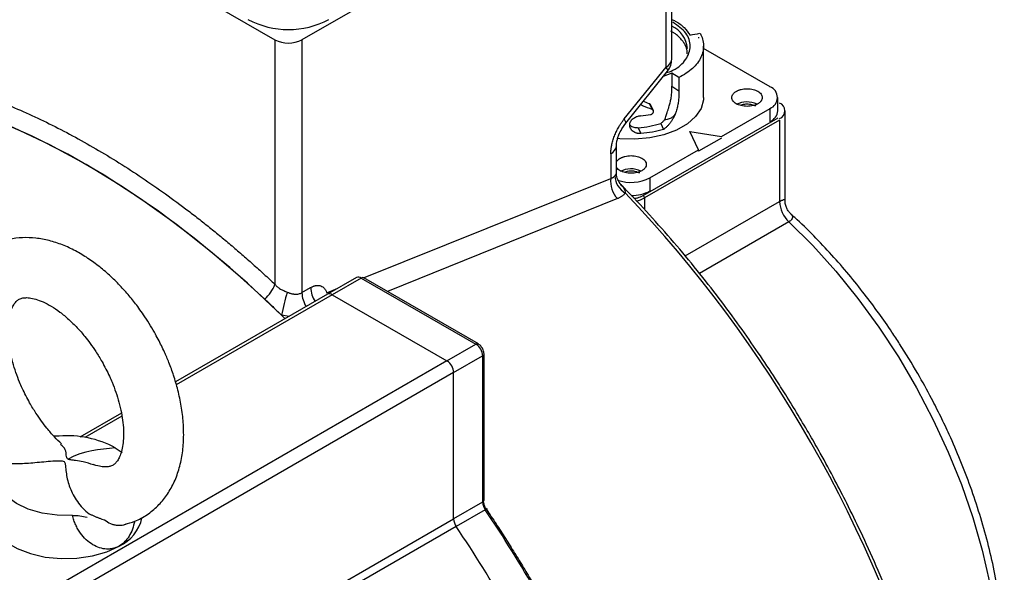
# Model space of a CAD drawing. Header units: millimetres. Extents: x 32146 to 33966, y 9971 to 11065.
# Tile 53 of 54: x 33862 to 33965, y 10950 to 11008. Entities that reach past the tile are written whole.
import ezdxf

# ---------------------------------------------------------------- set-up
doc = ezdxf.new("R2010")
doc.units = ezdxf.units.MM

msp = doc.modelspace()

# ---------------------------------------------------------------- linework, layer by layer
at = {"color": 7, "linetype": 'Continuous', "lineweight": 25}
for p, q in [((33930.54, 11004.09), (33930.54, 11028.98)), ((33850.76, 11028.16), (33888.95, 11006.12)), ((33929.96, 11028.16), (33891.77, 11006.12)), ((33929.96, 11003.27), (33929.96, 11028.16)), ((33888.95, 11006.12), (33888.95, 10980.48)), ((33891.77, 11006.12), (33891.77, 10979.6)), ((33933.88, 11000.07), (33933.88, 11005.46)), ((33940.85, 11001.21), (33933.88, 11005.23)), ((33925.57, 10997.82), (33929.96, 11003.27)), ((33925.72, 10997.38), (33930.1, 11002.84)), ((33930.55, 11002.63), (33929.65, 11002.27)), ((33931.29, 11002.16), (33930.55, 11002.63)), ((33930.55, 11002.63), (33930.57, 11001.25)), ((33931.29, 11002.16), (33931.3, 11000.79)), ((33930.57, 11001.25), (33931.3, 11000.79)), ((33941.67, 10998.68), (33941.67, 11000.07)), ((33927.57, 10999.68), (33928.21, 10999.42)), ((33928.21, 10999.42), (33928.49, 10998.81)), ((33928.62, 10998.69), (33928.32, 10999.34)), ((33935.76, 10995.99), (33940.85, 10998.93)), ((33940.85, 10997.54), (33940.85, 10998.93)), ((33927.55, 10989.78), (33941.7, 10997.95)), ((33942.42, 10989.24), (33942.42, 10998.68)), ((33925.31, 10996.78), (33925.72, 10997.38)), ((33927.02, 10996.91), (33927.31, 10996.29)), ((33941.84, 10997.7), (33927.69, 10989.54)), ((33929.4, 10997.35), (33929.69, 10996.72)), ((33941.84, 10997.7), (33941.84, 10989.16)), ((33932.43, 10996.52), (33935.76, 10995.99)), ((33933.35, 10994.6), (33932.43, 10996.52)), ((33935.76, 10995.82), (33933.35, 10994.44)), ((33924.74, 10992.08), (33924.74, 10994.99)), ((33924.16, 10994.18), (33924.16, 10991.59)), ((33928.26, 10991.66), (33933.35, 10994.6)), ((33933.35, 10994.44), (33933.35, 10994.6)), ((33928.26, 10991.66), (33928.26, 10990.27)), ((33898.24, 10981.14), (33924.16, 10991.59)), ((33924.85, 10989.47), (33900.75, 10979.71)), ((33927.69, 10989.54), (33927.69, 10988.32)), ((33931.95, 10983.45), (33941.84, 10989.16)), ((33942.83, 10987.03), (33933.45, 10981.62)), ((33897.5, 10981.18), (33894.46, 10979.43)), ((33898, 10981.13), (33894.96, 10979.38)), ((33898, 10981.13), (33910.02, 10974.19)), ((33910.27, 10974.22), (33898.25, 10981.16)), ((33894.46, 10979.43), (33878.52, 10970.23)), ((33894.96, 10979.38), (33878.6, 10969.94)), ((33891.77, 10979.6), (33892.69, 10980.13)), ((33894.38, 10979.59), (33895.55, 10980.06)), ((33894.96, 10979.38), (33906.98, 10972.44)), ((33889.65, 10977.23), (33890.02, 10976.86)), ((33890.43, 10977.1), (33889.65, 10977.23)), ((33906.98, 10972.44), (33910.02, 10974.19)), ((33910.28, 10974.21), (33910.27, 10974.22)), ((33910.87, 10973.18), (33910.87, 10973.17)), ((33910.87, 10957.83), (33910.87, 10973.17)), ((33906.98, 10972.44), (33820.71, 10922.64)), ((33907.68, 10971.21), (33910.72, 10972.97)), ((33910.72, 10972.97), (33910.72, 10957.63)), ((33907.68, 10971.21), (33821.42, 10921.41)), ((33907.68, 10955.87), (33907.68, 10971.21)), ((33872.85, 10966.96), (33868.48, 10964.43)), ((33872.9, 10966.65), (33869.01, 10964.4)), ((33866.34, 10964.56), (33865.78, 10964.53)), ((33910.72, 10957.63), (33907.68, 10955.87)), ((33910.99, 10956.83), (33907.95, 10955.08)), ((33831.21, 10911.73), (33907.68, 10955.87)), ((33907.95, 10955.08), (33831.78, 10911.1)), ((33873.3, 10955.32), (33873.24, 10955.27))]:
    msp.add_line(p, q, dxfattribs=at)
at = {"color": 7, "linetype": 'Continuous', "lineweight": 25, "flags": 128}
for points in [[(33930.1, 11002.84), (33930.11, 11002.85), (33930.12, 11002.95), (33930.07, 11003.09), (33929.96, 11003.27)], [(33890.02, 10976.86), (33889.71, 10977.17), (33886.08, 10980.58), (33882.38, 10983.78), (33878.63, 10986.74), (33874.85, 10989.46), (33871.05, 10991.92), (33867.24, 10994.12), (33863.44, 10996.04), (33859.66, 10997.69), (33855.91, 10999.06), (33852.22, 11000.13), (33848.58, 11000.91), (33845.02, 11001.39)], [(33887.87, 10978.93), (33884.21, 10982.23), (33880.49, 10985.3), (33876.73, 10988.14), (33872.95, 10990.72), (33869.15, 10993.05), (33865.35, 10995.11), (33861.56, 10996.9), (33857.8, 10998.4), (33854.08, 10999.62), (33850.42, 11000.55)], [(33933.88, 11000.07), (33933.87, 10999.84), (33933.62, 10998.93), (33933.05, 10998.08), (33932.19, 10997.31), (33931.06, 10996.66), (33929.73, 10996.16), (33928.25, 10995.83), (33926.68, 10995.69), (33925.09, 10995.73), (33924.86, 10995.76)], [(33925.72, 10997.38), (33925.73, 10997.4), (33925.74, 10997.5), (33925.68, 10997.64), (33925.57, 10997.82)], [(33942.83, 10987.03), (33945.33, 10984.54), (33947.75, 10981.85), (33950.06, 10979), (33952.25, 10975.99), (33954.31, 10972.85), (33956.22, 10969.6), (33957.97, 10966.27), (33959.54, 10962.88), (33960.92, 10959.46), (33962.1, 10956.02), (33963.08, 10952.6), (33963.85, 10949.21), (33964.39, 10945.88), (33964.72, 10942.64), (33964.82, 10939.51), (33964.69, 10936.52), (33964.34, 10933.67), (33963.77, 10931), (33962.98, 10928.51), (33962.01, 10926.31)], [(33872.2, 10963.32), (33872.73, 10962.97), (33872.92, 10962.83)], [(33867.71, 10956.23), (33866.1, 10956.25), (33864.54, 10956.47), (33863.09, 10956.88), (33861.85, 10957.47), (33860.85, 10958.2), (33860.17, 10959.04), (33859.82, 10959.95), (33859.82, 10960.88)], [(33859.07, 10956.8), (33859.03, 10956.12), (33859.28, 10955.16), (33859.86, 10954.26), (33860.76, 10953.44), (33861.93, 10952.75), (33863.32, 10952.22), (33864.87, 10951.86), (33866.52, 10951.7), (33868.19, 10951.74), (33869.81, 10951.98), (33871.31, 10952.41), (33872.62, 10953.01)], [(33911.13, 10956.84), (33911.16, 10956.88), (33911.18, 10956.9), (33911.19, 10956.92), (33911.18, 10956.92), (33911.15, 10956.91), (33911.11, 10956.9), (33911.06, 10956.87), (33910.99, 10956.83)]]:
    msp.add_lwpolyline(points, dxfattribs=at)
at = {"color": 7, "linetype": 'Continuous', "lineweight": 25}
for centre, radius, start, end in [((33890.36, 11016.43), 9.22, 242.6097, 297.3903), ((33929.34, 11004.99), 2.85, 4.5527, 65.0677), ((33890.36, 11008.85), 3.07, 242.6097, 297.3903), ((33929.54, 11004.19), 1.01, 294.3747, 354.3052), ((33940.41, 11000.07), 1.22, 290.7834, 69.2166), ((33938.45, 10997.13), 2.48, 65.2874, 117.239), ((33941.53, 10998.68), 0.873, 290.7834, 69.2166), ((33926.32, 11010.75), 12.62, 274.4909, 279.13), ((33940.27, 10998.82), 1.41, 294.3747, 354.3052), ((33923.76, 10995.08), 0.984, 293.6713, 355.2606), ((33926.82, 10992), 2.26, 183.9984, 239.4693), ((33926.27, 10995.51), 4.34, 251.098, 297.3347), ((33926.28, 10990.11), 2.48, 65.2874, 117.239), ((33926.99, 10991.34), 2.85, 174.9056, 221.1988), ((33827.88, 10896.99), 135, 15.8189, 43.5837), ((33926.36, 10993.83), 4.03, 269.0904, 298.0488), ((33927.39, 10989.52), 0.307, 2.6055, 57.3945), ((33926.43, 10991.84), 2.63, 278.4548, 298.7863), ((33944.97, 10989.32), 3.13, 182.9217, 226.9086), ((33885.13, 10981.98), 4.1, 311.9595, 338.4907), ((33897.7, 10980.72), 0.503, 54.3824, 114.3071), ((33898.14, 10980.93), 0.251, 65.6929, 125.6176), ((33907.48, 10974.19), 18.09, 162.4157, 170.333), ((33894.71, 10979.71), 2.94, 182.1701, 212.3463), ((33895.63, 10980.24), 2.94, 182.1701, 212.3463), ((33894.66, 10978.97), 0.503, 54.3824, 114.3071), ((33910.16, 10973.99), 0.246, 64.5101, 126.3412), ((33909.19, 10972.9), 1.54, 2.6055, 57.3945), ((33910.63, 10973.19), 0.246, 293.67, 355.275), ((33906.15, 10971.14), 1.54, 2.6055, 57.3945), ((33867.15, 10953.89), 10.7, 61.8184, 94.3458), ((33910.62, 10957.86), 0.251, 294.3747, 354.3052), ((33912.21, 10957.69), 1.49, 182.2942, 215.0161), ((33784.04, 10871.66), 152.87, 26.1412, 33.8588), ((33870.92, 10956.82), 4.17, 294.0596, 348.0697), ((33909.17, 10955.93), 1.49, 182.2942, 215.0161), ((33781, 10869.9), 152.87, 26.1412, 33.8588)]:
    msp.add_arc(centre, radius, start, end, dxfattribs=at)
for points, knots in [([(33930.54, 11008.26), (33930.67, 11008.21), (33931.19, 11007.98), (33931.89, 11007.42), (33932.27, 11006.89), (33932.46, 11006.62)], [0, 0, 0, 0, 0.135624, 0.567812, 1, 1, 1, 1]), ([(33929.95, 11002.65), (33930.2, 11002.74), (33931.14, 11003.07), (33932.14, 11004.07), (33932.64, 11005.45), (33932.19, 11006.88), (33931.17, 11007.62), (33930.66, 11007.99)], [0, 0, 0, 0, 0.081221, 0.310916, 0.540611, 0.770305, 1, 1, 1, 1]), ([(33932.18, 11004.64), (33932.18, 11004.69), (33932.18, 11004.78), (33932.16, 11004.92), (33932.14, 11005.06), (33932.1, 11005.2), (33932.04, 11005.41), (33931.91, 11005.67), (33931.71, 11005.99), (33931.45, 11006.29), (33931.19, 11006.54), (33930.93, 11006.74), (33930.7, 11006.9), (33930.54, 11007), (33930.45, 11007.05)], [0, 0, 0, 0, 0.052615, 0.105113, 0.157586, 0.210121, 0.26281, 0.391373, 0.520049, 0.643465, 0.766995, 0.844686, 0.922258, 1, 1, 1, 1]), ([(33933.51, 11006.82), (33933.73, 11006.41), (33933.86, 11005.99), (33933.9, 11005.13), (33933.8, 11004.71), (33933.41, 11003.88), (33933.11, 11003.49), (33932.33, 11002.77), (33931.84, 11002.44), (33931.29, 11002.16)], [0, 0, 0, 0, 0.25, 0.25, 0.5, 0.5, 0.75, 0.75, 1, 1, 1, 1]), ([(33933.33, 11006.36), (33933.34, 11006.36), (33933.36, 11006.36), (33933.38, 11006.36), (33933.4, 11006.38), (33933.41, 11006.38)], [0, 0, 0, 0, 0.337103, 0.669599, 1, 1, 1, 1]), ([(33930.1, 11002.84), (33930.24, 11003.04), (33930.49, 11003.42), (33930.52, 11003.87), (33930.54, 11004.09)], [0, 0, 0, 0, 0.520588, 1, 1, 1, 1]), ([(33850.76, 11002.52), (33850.98, 11002.47), (33851.42, 11002.38), (33852.08, 11002.22), (33852.74, 11002.05), (33853.41, 11001.88), (33854.07, 11001.7), (33854.74, 11001.5), (33855.41, 11001.3), (33856.08, 11001.09), (33856.75, 11000.87), (33857.43, 11000.64), (33858.1, 11000.4), (33858.78, 11000.15), (33859.46, 10999.89), (33861.52, 10999.08), (33864.98, 10997.55), (33869.85, 10994.95), (33874.73, 10991.92), (33878.36, 10989.34), (33880.76, 10987.5), (33881.94, 10986.57), (33883.12, 10985.61), (33884.3, 10984.63), (33885.47, 10983.62), (33886.63, 10982.6), (33887.79, 10981.55), (33888.56, 10980.84), (33888.95, 10980.48)], [0, 0, 0, 0, 0.017782, 0.035552, 0.053311, 0.071062, 0.088807, 0.106548, 0.124287, 0.142026, 0.159768, 0.177513, 0.195265, 0.213025, 0.230796, 0.248579, 0.374285, 0.500001, 0.625707, 0.751423, 0.782533, 0.81361, 0.844665, 0.875709, 0.906754, 0.93781, 0.968888, 1, 1, 1, 1]), ([(33929.81, 10997.73), (33929.86, 10997.88), (33929.96, 10998.18), (33930.09, 10998.58), (33930.19, 10998.88), (33930.28, 10999.18), (33930.38, 10999.53), (33930.48, 10999.98), (33930.53, 11000.37), (33930.56, 11000.7), (33930.57, 11000.98), (33930.57, 11001.16), (33930.57, 11001.25)], [0, 0, 0, 0, 0.124029, 0.250333, 0.335503, 0.375443, 0.500458, 0.627438, 0.750143, 0.833375, 0.916574, 1, 1, 1, 1]), ([(33937.31, 11000.72), (33937.34, 11000.74), (33937.4, 11000.77), (33937.49, 11000.81), (33937.59, 11000.85), (33937.7, 11000.89), (33937.87, 11000.93), (33938.12, 11000.98), (33938.44, 11001), (33938.77, 11000.98), (33939.17, 11000.91), (33939.6, 11000.74), (33939.89, 11000.49), (33940.02, 11000.26), (33940.05, 11000.07), (33940.02, 10999.88), (33939.93, 10999.72), (33939.82, 10999.6), (33939.71, 10999.5), (33939.62, 10999.44), (33939.57, 10999.42)], [0, 0, 0, 0, 0.024172, 0.048145, 0.072058, 0.096048, 0.120253, 0.185252, 0.250358, 0.315357, 0.380462, 0.500024, 0.619586, 0.684585, 0.749691, 0.81469, 0.879795, 0.919948, 0.959802, 1, 1, 1, 1]), ([(33931.3, 11000.79), (33931.3, 11000.72), (33931.31, 11000.58), (33931.3, 11000.36), (33931.29, 11000.14), (33931.27, 10999.91), (33931.24, 10999.68), (33931.21, 10999.45), (33931.16, 10999.21), (33931.11, 10998.98), (33931.05, 10998.73), (33931, 10998.57), (33930.97, 10998.49)], [0, 0, 0, 0, 0.09942, 0.198536, 0.297511, 0.396508, 0.495691, 0.595222, 0.695262, 0.795969, 0.897498, 1, 1, 1, 1]), ([(33939.57, 10999.42), (33939.54, 10999.4), (33939.49, 10999.37), (33939.39, 10999.32), (33939.29, 10999.28), (33939.19, 10999.25), (33939.02, 10999.2), (33938.77, 10999.16), (33938.44, 10999.14), (33938.12, 10999.16), (33937.72, 10999.23), (33937.28, 10999.4), (33936.99, 10999.65), (33936.86, 10999.88), (33936.83, 11000.07), (33936.86, 11000.26), (33936.95, 11000.41), (33937.06, 11000.54), (33937.17, 11000.64), (33937.27, 11000.69), (33937.31, 11000.72)], [0, 0, 0, 0, 0.024172, 0.048145, 0.072058, 0.096048, 0.120253, 0.185252, 0.250358, 0.315357, 0.380462, 0.500024, 0.619586, 0.684585, 0.749691, 0.81469, 0.879795, 0.919948, 0.959802, 1, 1, 1, 1]), ([(33928.49, 10998.81), (33928.16, 10998.94), (33927.76, 10999.09), (33927.35, 10999.28), (33927.27, 10999.32)], [0, 0, 0, 0, 0.82339, 1, 1, 1, 1]), ([(33928.35, 10999.23), (33928.35, 10999.24), (33928.35, 10999.27), (33928.33, 10999.33), (33928.28, 10999.38), (33928.23, 10999.41), (33928.21, 10999.42)], [0, 0, 0, 0, 0.173828, 0.398529, 0.673975, 1, 1, 1, 1]), ([(33937.73, 10999.26), (33937.8, 10999.29), (33938.01, 10999.38), (33938.44, 10999.42), (33938.94, 10999.37), (33939.2, 10999.25), (33939.33, 10999.19)], [0, 0, 0, 0, 0.163597, 0.442398, 0.721199, 1, 1, 1, 1]), ([(33924.16, 10994.18), (33924.16, 10994.23), (33924.16, 10994.34), (33924.17, 10994.52), (33924.19, 10994.7), (33924.22, 10994.88), (33924.27, 10995.16), (33924.36, 10995.54), (33924.53, 10996.03), (33924.74, 10996.51), (33924.96, 10996.93), (33925.17, 10997.27), (33925.37, 10997.55), (33925.5, 10997.73), (33925.57, 10997.82)], [0, 0, 0, 0, 0.049258, 0.098329, 0.147345, 0.196435, 0.245732, 0.372817, 0.500023, 0.627109, 0.754315, 0.836285, 0.917977, 1, 1, 1, 1]), ([(33927.31, 10996.29), (33927.27, 10996.29), (33927.2, 10996.29), (33927.08, 10996.29), (33926.97, 10996.31), (33926.83, 10996.34), (33926.66, 10996.41), (33926.48, 10996.52), (33926.33, 10996.66), (33926.19, 10996.88), (33926.1, 10997.19), (33926.19, 10997.5), (33926.33, 10997.72), (33926.48, 10997.86), (33926.66, 10997.98), (33926.84, 10998.07), (33927.01, 10998.12), (33927.16, 10998.16), (33927.26, 10998.17), (33927.31, 10998.17)], [0, 0, 0, 0, 0.031391, 0.062544, 0.093754, 0.125317, 0.187897, 0.250405, 0.313116, 0.37539, 0.499686, 0.624116, 0.686529, 0.74941, 0.811955, 0.874601, 0.916614, 0.958179, 1, 1, 1, 1]), ([(33928.32, 10998.29), (33928.34, 10998.29), (33928.36, 10998.3), (33928.4, 10998.31), (33928.47, 10998.34), (33928.55, 10998.4), (33928.61, 10998.49), (33928.63, 10998.56), (33928.63, 10998.59), (33928.63, 10998.61)], [0, 0, 0, 0, 0.083495, 0.166808, 0.251405, 0.499916, 0.748638, 0.874222, 1, 1, 1, 1]), ([(33928.63, 10998.61), (33928.63, 10998.63), (33928.63, 10998.65), (33928.62, 10998.69), (33928.59, 10998.74), (33928.55, 10998.78), (33928.51, 10998.8), (33928.49, 10998.81)], [0, 0, 0, 0, 0.166916, 0.332135, 0.500312, 0.751547, 1, 1, 1, 1]), ([(33930.97, 10998.49), (33930.96, 10998.44), (33930.92, 10998.35), (33930.86, 10998.21), (33930.79, 10998.07), (33930.72, 10997.93), (33930.64, 10997.79), (33930.56, 10997.65), (33930.44, 10997.49), (33930.3, 10997.3), (33930.11, 10997.09), (33929.91, 10996.89), (33929.76, 10996.78), (33929.69, 10996.72)], [0, 0, 0, 0, 0.071021, 0.1419, 0.21282, 0.283964, 0.355513, 0.427646, 0.500536, 0.626022, 0.750505, 0.874869, 1, 1, 1, 1]), ([(33930.97, 10998.49), (33930.96, 10998.46), (33930.93, 10998.39), (33930.88, 10998.3), (33930.82, 10998.22), (33930.74, 10998.12), (33930.63, 10998.02), (33930.47, 10997.91), (33930.28, 10997.82), (33930.05, 10997.76), (33929.89, 10997.74), (33929.81, 10997.73)], [0, 0, 0, 0, 0.063544, 0.126412, 0.188866, 0.251184, 0.371828, 0.500088, 0.652067, 0.818432, 1, 1, 1, 1]), ([(33924.75, 10995), (33924.75, 10995), (33924.74, 10995.09), (33924.77, 10995.37), (33924.86, 10995.77), (33925.02, 10996.24), (33925.2, 10996.58), (33925.31, 10996.78)], [0, 0, 0, 0, 0.023786, 0.281994, 0.480898, 0.688619, 1, 1, 1, 1]), ([(33926.14, 10997.22), (33926.16, 10997.2), (33926.26, 10997.08), (33926.57, 10996.93), (33926.87, 10996.92), (33927.02, 10996.91)], [0, 0, 0, 0, 0.091954, 0.545834, 1, 1, 1, 1]), ([(33929.4, 10997.35), (33929.43, 10997.38), (33929.51, 10997.44), (33929.61, 10997.53), (33929.71, 10997.63), (33929.78, 10997.7), (33929.81, 10997.73)], [0, 0, 0, 0, 0.2491964, 0.4986407, 0.7487656, 1, 1, 1, 1]), ([(33924.74, 10993.23), (33924.76, 10993.29), (33924.8, 10993.47), (33925.01, 10993.61), (33925.15, 10993.7)], [0, 0, 0, 0, 0.320047, 1, 1, 1, 1]), ([(33925.15, 10993.7), (33925.18, 10993.72), (33925.24, 10993.75), (33925.33, 10993.79), (33925.43, 10993.83), (33925.53, 10993.87), (33925.71, 10993.91), (33925.95, 10993.96), (33926.28, 10993.98), (33926.61, 10993.96), (33927.01, 10993.88), (33927.44, 10993.72), (33927.73, 10993.47), (33927.86, 10993.24), (33927.89, 10993.05), (33927.86, 10992.86), (33927.77, 10992.7), (33927.66, 10992.58), (33927.55, 10992.48), (33927.46, 10992.42), (33927.41, 10992.39)], [0, 0, 0, 0, 0.0241721, 0.0481454, 0.0720578, 0.0960479, 0.1202531, 0.185252, 0.2503577, 0.3153567, 0.3804625, 0.5000242, 0.6195859, 0.6845848, 0.7496906, 0.8146895, 0.8797953, 0.9199476, 0.9598015, 1, 1, 1, 1]), ([(33927.41, 10992.39), (33927.25, 10992.32), (33926.92, 10992.17), (33926.28, 10992.1), (33925.65, 10992.17), (33925.13, 10992.38), (33924.8, 10992.63), (33924.76, 10992.8), (33924.74, 10992.86)], [0, 0, 0, 0, 0.1827923, 0.3655846, 0.5483769, 0.7311692, 0.9139615, 1, 1, 1, 1]), ([(33924.16, 10991.59), (33924.19, 10991.6), (33924.24, 10991.62), (33924.32, 10991.65), (33924.39, 10991.69), (33924.46, 10991.73), (33924.52, 10991.78), (33924.55, 10991.83), (33924.57, 10991.85)], [0, 0, 0, 0, 0.171505, 0.340546, 0.50751, 0.672796, 0.836819, 1, 1, 1, 1]), ([(33924.57, 10991.85), (33924.61, 10991.9), (33924.7, 10992.02), (33924.75, 10992.09), (33924.74, 10992.08), (33924.73, 10992.08)], [0, 0, 0, 0, 0.3962628, 0.8447727, 1, 1, 1, 1]), ([(33925.22, 10990.93), (33925.09, 10991.1), (33924.82, 10991.44), (33924.77, 10991.87), (33924.74, 10992.09)], [0, 0, 0, 0, 0.492145, 1, 1, 1, 1]), ([(33925.56, 10992.23), (33925.64, 10992.27), (33925.85, 10992.36), (33926.28, 10992.4), (33926.78, 10992.35), (33927.03, 10992.23), (33927.16, 10992.17)], [0, 0, 0, 0, 0.163597, 0.442398, 0.721199, 1, 1, 1, 1]), ([(33945.06, 10964.61), (33944.22, 10966.05), (33943.03, 10968.05), (33941.2, 10970.93), (33939.6, 10973.34), (33937.63, 10976.16), (33935.5, 10979.04), (33933.2, 10981.98), (33930.76, 10984.92), (33928.2, 10987.8), (33926.34, 10989.82), (33925.32, 10990.83), (33925.2, 10990.94)], [0, 0, 0, 0, 0.147994, 0.206962, 0.304901, 0.406322, 0.514888, 0.627959, 0.744473, 0.86358, 0.984676, 1, 1, 1, 1]), ([(33925.2, 10990.94), (33925.32, 10990.82), (33925.57, 10990.57), (33925.64, 10990.24), (33925.67, 10990.06)], [0, 0, 0, 0, 0.466031, 1, 1, 1, 1]), ([(33925.67, 10990.06), (33925.65, 10990.03), (33925.6, 10989.96), (33925.51, 10989.88), (33925.42, 10989.79), (33925.32, 10989.72), (33925.21, 10989.65), (33925.1, 10989.58), (33924.98, 10989.52), (33924.89, 10989.48), (33924.85, 10989.47)], [0, 0, 0, 0, 0.125165, 0.249706, 0.373908, 0.498064, 0.622463, 0.747395, 0.873147, 1, 1, 1, 1]), ([(33926.59, 10989.49), (33926.61, 10989.5), (33926.75, 10989.5), (33927.1, 10989.58), (33927.38, 10989.7), (33927.55, 10989.78)], [0, 0, 0, 0, 0.052787, 0.386714, 1, 1, 1, 1]), ([(33941.84, 10989.16), (33941.9, 10989.19), (33942.02, 10989.26), (33942.21, 10989.35), (33942.4, 10989.39), (33942.39, 10989.29), (33942.39, 10989.24)], [0, 0, 0, 0, 0.138445, 0.283061, 0.605831, 1, 1, 1, 1]), ([(33943.05, 10987.84), (33942.97, 10987.93), (33942.79, 10988.11), (33942.59, 10988.45), (33942.45, 10988.84), (33942.43, 10989.13), (33942.42, 10989.27)], [0, 0, 0, 0, 0.225717, 0.470828, 0.731005, 1, 1, 1, 1]), ([(33943.03, 10987.85), (33943.13, 10987.74), (33943.28, 10987.57), (33943.16, 10987.31), (33943, 10987.14), (33942.88, 10987.07), (33942.83, 10987.03)], [0, 0, 0, 0, 0.4800179, 0.7552426, 0.8799343, 1, 1, 1, 1]), ([(33956.34, 10971.12), (33955.71, 10972.17), (33954.84, 10973.63), (33953.46, 10975.73), (33952.24, 10977.48), (33950.73, 10979.5), (33949.09, 10981.54), (33947.32, 10983.59), (33945.42, 10985.58), (33943.99, 10987.01), (33943.17, 10987.72), (33943.03, 10987.85)], [0, 0, 0, 0, 0.165466, 0.232217, 0.342881, 0.457436, 0.579966, 0.707427, 0.838595, 0.972504, 1, 1, 1, 1]), ([(33876.31, 10975.44), (33875.94, 10976.06), (33875.42, 10976.93), (33874.56, 10978.15), (33873.78, 10979.14), (33872.81, 10980.25), (33871.74, 10981.32), (33870.57, 10982.33), (33869.33, 10983.23), (33868.03, 10984.01), (33866.67, 10984.64), (33865.29, 10985.09), (33863.88, 10985.35), (33862.47, 10985.4), (33861.09, 10985.22), (33859.75, 10984.8), (33858.49, 10984.12), (33857.37, 10983.2), (33856.44, 10982.08), (33855.7, 10980.81), (33855.15, 10979.37), (33854.8, 10977.8), (33854.65, 10976.15), (33854.69, 10974.44), (33854.9, 10972.72), (33855.25, 10971.06), (33855.69, 10969.53), (33856.18, 10968.2), (33856.72, 10966.93), (33857.23, 10965.87), (33857.61, 10965.19), (33857.74, 10964.95)], [0, 0, 0, 0, 0.043864, 0.0618, 0.091428, 0.121994, 0.154609, 0.188459, 0.223255, 0.258775, 0.294848, 0.331235, 0.367716, 0.404128, 0.440494, 0.477119, 0.514589, 0.553742, 0.590883, 0.62909, 0.668406, 0.708448, 0.748591, 0.788245, 0.826972, 0.864274, 0.898519, 0.927799, 0.95265, 0.983045, 1, 1, 1, 1]), ([(33888.95, 10980.48), (33888.97, 10980.44), (33889.03, 10980.38), (33889.11, 10980.28), (33889.22, 10980.19), (33889.36, 10980.08), (33889.52, 10979.98), (33889.7, 10979.89), (33889.88, 10979.81), (33890.06, 10979.73), (33890.18, 10979.68), (33890.23, 10979.66)], [0, 0, 0, 0, 0.084176, 0.167629, 0.250552, 0.366285, 0.50027, 0.624755, 0.749625, 0.883849, 1, 1, 1, 1]), ([(33892.69, 10980.13), (33892.72, 10980.15), (33892.79, 10980.18), (33892.88, 10980.23), (33892.98, 10980.27), (33893.07, 10980.3), (33893.16, 10980.33), (33893.32, 10980.36), (33893.52, 10980.37), (33893.76, 10980.32), (33893.97, 10980.21), (33894.12, 10980.07), (33894.24, 10979.91), (33894.32, 10979.76), (33894.36, 10979.64), (33894.38, 10979.59)], [0, 0, 0, 0, 0.041925, 0.083628, 0.125247, 0.166923, 0.208794, 0.250997, 0.375248, 0.500722, 0.624836, 0.750363, 0.833235, 0.916175, 1, 1, 1, 1]), ([(33890.23, 10979.66), (33890.28, 10979.64), (33890.36, 10979.6), (33890.48, 10979.56), (33890.6, 10979.52), (33890.71, 10979.49), (33890.83, 10979.47), (33890.93, 10979.45), (33891.07, 10979.44), (33891.24, 10979.44), (33891.44, 10979.47), (33891.62, 10979.52), (33891.72, 10979.57), (33891.77, 10979.6)], [0, 0, 0, 0, 0.078406, 0.154415, 0.228067, 0.299404, 0.368476, 0.435334, 0.500038, 0.629702, 0.755799, 0.878994, 1, 1, 1, 1]), ([(33863.23, 10968.05), (33862.96, 10968.55), (33862.58, 10969.26), (33862.12, 10970.33), (33861.77, 10971.24), (33861.44, 10972.31), (33861.19, 10973.38), (33861.03, 10974.44), (33860.96, 10975.44), (33860.99, 10976.34), (33861.1, 10977.12), (33861.28, 10977.77), (33861.5, 10978.27), (33861.75, 10978.62), (33862.01, 10978.86), (33862.27, 10979), (33862.67, 10979.08), (33863.18, 10979.08), (33863.84, 10978.94), (33864.62, 10978.66), (33865.49, 10978.2), (33866.4, 10977.59), (33867.32, 10976.82), (33868.2, 10975.96), (33868.95, 10975.1), (33869.6, 10974.26), (33870.21, 10973.37), (33870.61, 10972.71), (33870.82, 10972.34)], [0, 0, 0, 0, 0.049068, 0.069102, 0.10202, 0.135704, 0.171227, 0.207544, 0.244223, 0.280989, 0.317795, 0.354884, 0.392796, 0.432858, 0.478125, 0.537443, 0.58165, 0.624352, 0.665823, 0.706991, 0.748033, 0.789142, 0.82996, 0.869351, 0.906563, 0.933549, 0.963243, 1, 1, 1, 1]), ([(33887.87, 10978.93), (33888.03, 10978.78), (33888.2, 10978.63), (33888.52, 10978.32), (33888.67, 10978.17), (33888.97, 10977.88), (33889.12, 10977.74), (33889.39, 10977.48), (33889.52, 10977.35), (33889.65, 10977.23)], [0.003940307, 0.003940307, 0.003940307, 0.003940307, 0.004677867, 0.004677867, 0.005415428, 0.005415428, 0.006152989, 0.006152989, 0.00689055, 0.00689055, 0.00689055, 0.00689055]), ([(33873.22, 10955.29), (33873.57, 10955.39), (33874.39, 10955.62), (33875.56, 10956.27), (33876.68, 10957.19), (33877.61, 10958.31), (33878.35, 10959.58), (33878.9, 10961.02), (33879.25, 10962.59), (33879.4, 10964.24), (33879.36, 10965.95), (33879.15, 10967.66), (33878.8, 10969.33), (33878.36, 10970.86), (33877.87, 10972.19), (33877.33, 10973.46), (33876.82, 10974.52), (33876.44, 10975.2), (33876.31, 10975.44)], [0, 0, 0, 0, 0.052774, 0.120653, 0.19158, 0.258863, 0.328076, 0.399299, 0.471837, 0.544558, 0.616395, 0.686551, 0.754124, 0.816162, 0.869205, 0.914223, 0.969285, 1, 1, 1, 1]), ([(33910.7, 10973.77), (33910.62, 10973.88), (33910.51, 10974.03), (33910.35, 10974.17), (33910.29, 10974.2), (33910.26, 10974.21)], [0, 0, 0, 0, 0.633355, 0.876774, 1, 1, 1, 1]), ([(33910.87, 10973.17), (33910.86, 10973.23), (33910.86, 10973.37), (33910.8, 10973.58), (33910.73, 10973.71), (33910.7, 10973.77)], [0, 0, 0, 0, 0.292929, 0.7014839, 1, 1, 1, 1]), ([(33870.82, 10972.34), (33871.09, 10971.84), (33871.47, 10971.13), (33871.93, 10970.06), (33872.28, 10969.15), (33872.61, 10968.08), (33872.86, 10967), (33873.02, 10965.95), (33873.09, 10964.95), (33873.06, 10964.05), (33872.95, 10963.26), (33872.77, 10962.62), (33872.55, 10962.12), (33872.3, 10961.77), (33872.04, 10961.53), (33871.78, 10961.39), (33871.39, 10961.31), (33870.87, 10961.32), (33870.37, 10961.4), (33870.02, 10961.53), (33869.94, 10961.56)], [0, 0, 0, 0, 0.072271, 0.101779, 0.1502619, 0.1998741, 0.2521962, 0.3056866, 0.3597097, 0.4138616, 0.4680712, 0.5226988, 0.5785385, 0.6375447, 0.7042174, 0.7915853, 0.856697, 0.9195915, 0.9806719, 1, 1, 1, 1]), ([(33962.16, 10926.22), (33962.32, 10926.51), (33962.86, 10927.43), (33963.57, 10929.18), (33964.31, 10931.44), (33964.85, 10933.85), (33965.22, 10936.39), (33965.41, 10939.04), (33965.41, 10941.78), (33965.24, 10944.61), (33964.89, 10947.49), (33964.38, 10950.42), (33963.7, 10953.37), (33962.86, 10956.31), (33961.9, 10959.2), (33960.83, 10962), (33959.77, 10964.46), (33958.75, 10966.61), (33957.66, 10968.76), (33956.83, 10970.25), (33956.34, 10971.12)], [0, 0, 0, 0, 0.027117, 0.0881044, 0.1492921, 0.2105848, 0.2719002, 0.333173, 0.3943414, 0.4553611, 0.5161877, 0.5767564, 0.636959, 0.6965947, 0.7552416, 0.811849, 0.8665145, 0.9054555, 0.9445179, 1, 1, 1, 1]), ([(33866.56, 10963.75), (33866.32, 10963.98), (33865.8, 10964.48), (33865.1, 10965.29), (33864.45, 10966.13), (33863.84, 10967.01), (33863.44, 10967.68), (33863.23, 10968.05)], [0, 0, 0, 0, 0.199086, 0.427202, 0.592637, 0.774667, 1, 1, 1, 1]), ([(33957.94, 10934.21), (33957.86, 10934.51), (33957.43, 10936.14), (33956.49, 10939.11), (33955.13, 10943.11), (33953.62, 10947.05), (33952.04, 10950.85), (33950.46, 10954.32), (33949, 10957.32), (33947.59, 10960.06), (33946.31, 10962.44), (33945.42, 10963.99), (33945.06, 10964.61)], [0, 0, 0, 0, 0.028868, 0.159743, 0.289703, 0.418092, 0.543408, 0.661302, 0.760201, 0.840685, 0.936552, 1, 1, 1, 1]), ([(33867.25, 10962.14), (33867.22, 10962.16), (33867.12, 10962.24), (33867.06, 10962.63), (33867.04, 10963.2), (33866.67, 10963.5), (33866.48, 10963.66)], [0, 0, 0, 0, 0.036253, 0.124554, 0.539412, 1, 1, 1, 1]), ([(33860.17, 10961.86), (33860.53, 10961.74), (33860.97, 10961.69), (33861.98, 10961.65), (33862.53, 10961.68), (33863.41, 10961.75), (33863.71, 10961.77), (33864.32, 10961.83), (33864.63, 10961.86), (33865.26, 10961.92), (33865.58, 10961.94), (33866.06, 10961.97), (33866.23, 10961.97), (33866.47, 10961.96), (33866.55, 10961.96), (33866.7, 10961.93), (33866.78, 10961.91), (33866.88, 10961.84), (33866.9, 10961.79), (33866.94, 10961.69), (33866.95, 10961.64), (33866.97, 10961.49), (33866.98, 10961.38), (33867.01, 10961.06), (33867.04, 10960.83), (33867.11, 10960.36), (33867.16, 10960.12), (33867.28, 10959.63), (33867.36, 10959.39), (33867.55, 10958.9), (33867.66, 10958.65), (33867.92, 10958.16), (33868.07, 10957.91), (33868.57, 10957.21), (33868.97, 10956.77), (33869.46, 10956.38)], [0, 0, 0, 0, 0.125, 0.125, 0.25, 0.25, 0.3125, 0.3125, 0.375, 0.375, 0.4375, 0.4375, 0.46875, 0.46875, 0.484375, 0.484375, 0.5, 0.5, 0.515625, 0.515625, 0.53125, 0.53125, 0.5625, 0.5625, 0.625, 0.625, 0.6875, 0.6875, 0.75, 0.75, 0.8125, 0.8125, 0.875, 0.875, 1, 1, 1, 1]), ([(33869.93, 10961.53), (33869.57, 10961.65), (33868.95, 10961.85), (33868.17, 10961.97), (33867.7, 10962.03), (33867.46, 10962.07), (33867.32, 10962.1), (33867.26, 10962.13), (33867.25, 10962.14)], [0, 0, 0, 0, 0.4097237, 0.7005342, 0.8462897, 0.9204684, 0.9735927, 1, 1, 1, 1]), ([(33910.77, 10957.67), (33910.79, 10957.59), (33910.83, 10957.42), (33910.94, 10957.15), (33911.05, 10956.97), (33911.1, 10956.89)], [0, 0, 0, 0, 0.288196, 0.675172, 1, 1, 1, 1]), ([(33911.13, 10956.84), (33911.29, 10956.59), (33911.63, 10956.09), (33912.13, 10955.34), (33912.62, 10954.58), (33913.11, 10953.82), (33913.59, 10953.05), (33914.07, 10952.28), (33914.55, 10951.51), (33915.02, 10950.74), (33915.48, 10949.96), (33915.95, 10949.18), (33916.53, 10948.18), (33917.23, 10946.95), (33918.04, 10945.5), (33918.84, 10944.04), (33919.61, 10942.57), (33920.37, 10941.1), (33920.87, 10940.11), (33921.11, 10939.62)], [0, 0, 0, 0, 0.0454888, 0.0909562, 0.1364072, 0.1818466, 0.2272792, 0.2727098, 0.3181433, 0.3635844, 0.4090382, 0.4545093, 0.5000026, 0.5833813, 0.666702, 0.7499944, 0.8332884, 0.9166136, 1, 1, 1, 1]), ([(33872.62, 10953.01), (33872.58, 10952.99), (33872.49, 10952.94), (33872.35, 10952.88), (33872.2, 10952.82), (33872.06, 10952.78), (33871.91, 10952.75), (33871.76, 10952.72), (33871.6, 10952.7), (33871.45, 10952.7), (33871.1, 10952.7), (33870.55, 10952.8), (33869.82, 10953.14), (33869.13, 10953.66), (33868.63, 10954.24), (33868.28, 10954.79), (33868.05, 10955.24), (33867.86, 10955.72), (33867.76, 10956.06), (33867.71, 10956.23)], [0, 0, 0, 0, 0.02383, 0.047605, 0.071365, 0.095151, 0.119001, 0.142957, 0.167057, 0.19134, 0.215844, 0.32942, 0.446866, 0.574697, 0.706096, 0.778147, 0.850838, 0.924642, 1, 1, 1, 1]), ([(33869.39, 10956.44), (33869.48, 10956.39), (33869.66, 10956.31), (33869.94, 10956.18), (33870.22, 10956.06), (33870.51, 10955.95), (33870.8, 10955.85), (33870.99, 10955.79), (33871.09, 10955.76)], [0, 0, 0, 0, 0.173706, 0.344568, 0.512604, 0.677835, 0.840287, 1, 1, 1, 1]), ([(33871.09, 10955.76), (33871.29, 10955.62), (33871.58, 10955.4), (33871.97, 10955.28), (33872.21, 10955.23), (33872.56, 10955.19), (33872.93, 10955.17), (33873.18, 10955.27), (33873.22, 10955.29)], [0, 0, 0, 0, 0.315803, 0.472987, 0.530655, 0.63088, 0.944732, 1, 1, 1, 1]), ([(33874.24, 10955.61), (33874.17, 10955.33), (33874.03, 10954.76), (33873.67, 10954.03), (33873.21, 10953.41), (33872.82, 10953.15), (33872.62, 10953.01)], [0, 0, 0, 0, 0.256777, 0.512765, 0.758329, 1, 1, 1, 1])]:
    msp.add_open_spline(points, degree=3, knots=knots, dxfattribs=at)
for points in [[(33932.45, 11006.63), (33932.8, 11006.69), (33933.15, 11006.75), (33933.5, 11006.82)], [(33927.02, 10996.91), (33927.85, 10996.97), (33928.66, 10997.12), (33929.4, 10997.35)], [(33929.69, 10996.72), (33928.94, 10996.5), (33928.14, 10996.36), (33927.31, 10996.29)], [(33872.2, 10963.32), (33870.56, 10963.17), (33868.92, 10963.02), (33867.25, 10962.14)], [(33867.71, 10956.23), (33868.24, 10956.26), (33868.75, 10956.17), (33869.25, 10956.03)]]:
    msp.add_open_spline(points, degree=3, dxfattribs=at)

doc.saveas('drawing.dxf')
